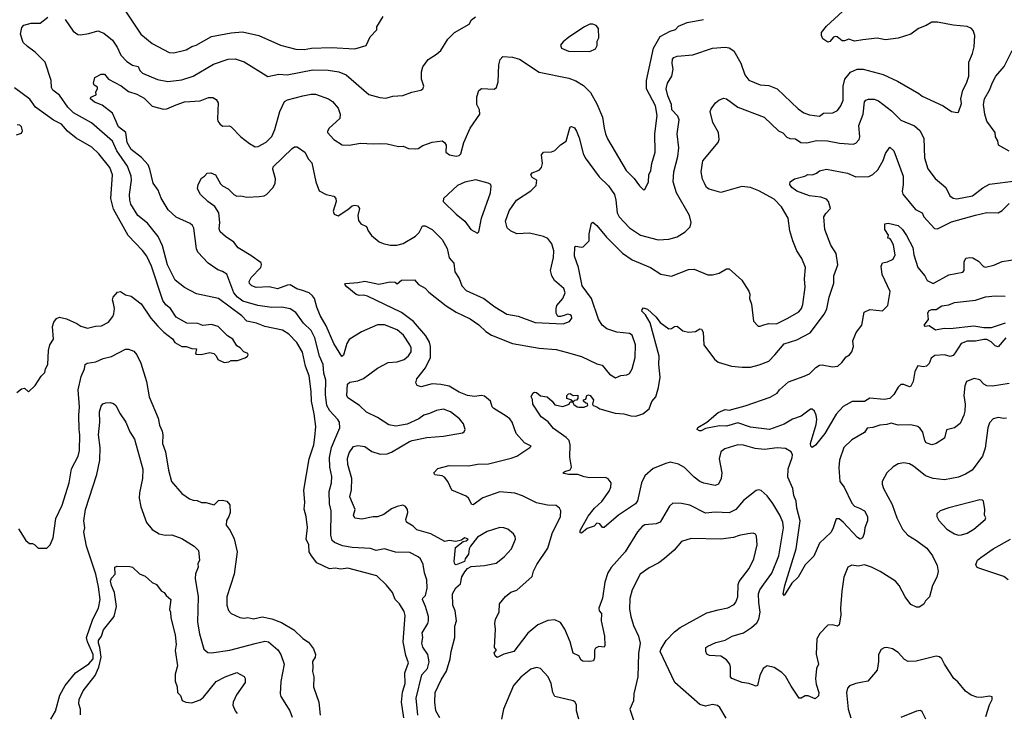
# Model space of a CAD drawing. Extents: x 1678431 to 1860718, y 384618 to 522882.
# Tile 246 of 256: x 1772763 to 1779759, y 476494 to 481417. Entities that reach past the tile are written whole.
import ezdxf

# ---------------------------------------------------------------- set-up
doc = ezdxf.new("R2010")
doc.units = 0

msp = doc.modelspace()

# ---------------------------------------------------------------- linework, layer by layer
at = {"layer": '0CON10XD'}
for points in [[(1773868.5, 479565), (1773812.9, 479675), (1773778.5, 479808.5), (1773747.3, 479875), (1773670.5, 479970.5), (1773602.2, 480025), (1773553.6, 480105), (1773544.6, 480134.6), (1773542.9, 480175), (1773556.9, 480275), (1773554.6, 480305), (1773529.4, 480375), (1773454.3, 480484.3), (1773422.2, 480552.2), (1773274.2, 480684.2), (1773145, 480755.3), (1773105.3, 480795), (1773045, 480880), (1772998, 480915), (1772988.5, 480935), (1772985.4, 480985), (1772944.1, 481115), (1772873.5, 481185), (1772817.3, 481225), (1772788.2, 481255), (1772769.6, 481315), (1772777.8, 481362.2), (1772791.3, 481378.7), (1772845, 481391.4), (1772907.3, 481392.7), (1772962.5, 481435)], [(1773085, 481418.6), (1773142.9, 481335), (1773175, 481311.4), (1773195, 481308.6), (1773255, 481319.4), (1773318.3, 481338.3), (1773361.2, 481321.2), (1773421.3, 481271.3), (1773455, 481221.2), (1773482.5, 481165), (1773525, 481118.9), (1773565, 481093.6), (1773604.5, 481084.5), (1773616.5, 481055), (1773635, 481036.7), (1773742.5, 480992.5), (1773815, 480977.1), (1773915, 480988.8), (1773996.2, 481015), (1774140.3, 481099.7), (1774243.3, 481135), (1774295, 481138.1), (1774357.4, 481117.4), (1774525, 481012.5), (1774605, 481030.6), (1774664.4, 481024.4), (1774845, 481061.2), (1774955, 481057.5), (1775030, 481045), (1775082.5, 481025), (1775245, 480885.6), (1775322.6, 480862.6), (1775365, 480860), (1775415, 480873.8), (1775485, 480878.1), (1775548.2, 480901.8), (1775613.9, 480916.1), (1775627.5, 480925), (1775633.8, 480945), (1775618.6, 480995), (1775618.5, 481045), (1775627.8, 481082.2), (1775666.2, 481133.8), (1775725, 481170.6), (1775755, 481198.1), (1775805, 481277.8), (1775853.5, 481326.5), (1775956, 481385), (1775974.4, 481415.6), (1776002.3, 481437.7)], [(1773508.9, 481485), (1773624.3, 481315), (1773705, 481247.1), (1773825, 481183.1), (1773858.9, 481181.1), (1773945, 481203.5), (1773985, 481226.9), (1774016, 481235), (1774125, 481297.5), (1774265, 481324.4), (1774345, 481330.4), (1774463.3, 481305), (1774615, 481236.5), (1774725, 481207.3), (1774785, 481205.5), (1774837.5, 481215), (1774975, 481218.9), (1775145, 481208.6), (1775225, 481232.5), (1775252.5, 481295), (1775300, 481345), (1775300, 481365), (1775345, 481440)], [(1775854.6, 477054.6), (1775854.3, 477105), (1775867.9, 477145), (1775856.9, 477215), (1775840.5, 477255), (1775838.2, 477335), (1775862.3, 477377.7), (1775895, 477408), (1775903.6, 477456.4), (1775925, 477491.2), (1775944.4, 477515.6), (1775970.5, 477529.5), (1776065, 477537.5), (1776148.8, 477555), (1776205, 477600), (1776258, 477655), (1776286.7, 477725), (1776283.9, 477743.9), (1776271.2, 477761.2), (1776232.5, 477795), (1776202.5, 477805), (1776175, 477807.1), (1776085, 477780), (1776015, 477737.5), (1775965.4, 477674.6), (1775956.4, 477655), (1775952, 477618), (1775927.5, 477585), (1775922.5, 477565), (1775865, 477542), (1775855, 477547.5), (1775851.2, 477565), (1775860, 477665), (1775913, 477707), (1775935, 477712.5), (1775950, 477725), (1775925, 477733.3), (1775913.3, 477726.7), (1775902.7, 477717.3), (1775862.9, 477707.1), (1775815, 477713.8), (1775785, 477708.2), (1775683.3, 477763.3), (1775585, 477790.9), (1775557.9, 477817.9), (1775510.8, 477845), (1775505.8, 477865), (1775520, 477915), (1775518, 477935), (1775505, 477955.8), (1775485, 477965.7), (1775445, 477957.5), (1775405, 477940), (1775349.5, 477900.5), (1775305, 477882.5), (1775275, 477883.3), (1775195, 477866.7), (1775143.6, 477873.6), (1775134.3, 477894.3), (1775145.6, 477935), (1775110, 478025), (1775121.4, 478075), (1775122.7, 478155), (1775093.8, 478255), (1775092.1, 478297.9), (1775105, 478338.6), (1775135, 478382.1), (1775165, 478390.3), (1775215, 478382.7), (1775265, 478346.7), (1775325, 478327.8), (1775375, 478331.1), (1775405, 478343.1), (1775531.7, 478418.3), (1775552.5, 478425), (1775655, 478447.1), (1775773.7, 478456.3), (1775908.8, 478481.2), (1775921.7, 478488.3), (1775928.8, 478505), (1775915.8, 478545), (1775889.1, 478579.1), (1775825, 478630), (1775775, 478648.5), (1775725, 478640), (1775675, 478616.5), (1775635, 478605.6), (1775600.3, 478579.7), (1775517, 478543), (1775435, 478526.7), (1775385, 478537.3), (1775305, 478590.4), (1775226.3, 478626.4), (1775176.5, 478675), (1775095, 478728.8), (1775088.6, 478745), (1775092.5, 478825), (1775109.1, 478840.9), (1775165, 478850), (1775205, 478866.5), (1775305, 478940), (1775380.9, 478979.1), (1775445, 478983.8), (1775495, 479001.9), (1775525, 479027.5), (1775544.4, 479055), (1775545.5, 479085), (1775535, 479106), (1775490.8, 479175), (1775445, 479213.1), (1775355, 479248.8), (1775305, 479247.5), (1775191.7, 479198.3), (1775105, 479144.2), (1775087.8, 479115), (1775065, 479033.3), (1775052, 479022), (1774995, 479114.2), (1774940.3, 479240.3), (1774897.3, 479315), (1774873.7, 479373.7), (1774858.1, 479435), (1774844.3, 479455), (1774819.2, 479475), (1774771.6, 479491.6), (1774732.7, 479502.7), (1774685, 479531.1), (1774665, 479530), (1774595, 479504.7), (1774535, 479517.1), (1774443.6, 479513.6), (1774413.3, 479525), (1774395, 479542.5), (1774394.2, 479555.8), (1774407.5, 479585), (1774475.6, 479655), (1774481.4, 479675), (1774477.8, 479687.8), (1774405, 479741.5), (1774315, 479794), (1774285, 479836), (1774226, 479875), (1774188.3, 479908.3), (1774179.5, 479929.5), (1774184.5, 479975), (1774177.9, 480045), (1774148.5, 480088.5), (1774099.2, 480125), (1774047.1, 480175), (1774025.8, 480215), (1774030, 480245), (1774055, 480290), (1774076.4, 480303.6), (1774095, 480326.7), (1774122, 480328), (1774155, 480314), (1774190.5, 480250.5), (1774205, 480235.7), (1774245.3, 480215.3), (1774285, 480173.1), (1774305, 480162.5), (1774335, 480163.8), (1774376.1, 480156.1), (1774465, 480160), (1774500, 480165), (1774515.9, 480174.1), (1774563.8, 480225), (1774579.2, 480255), (1774580, 480285), (1774561.4, 480355), (1774565, 480370), (1774698.3, 480501.7), (1774715, 480513.3), (1774735, 480513.8), (1774790, 480475), (1774815.9, 480425.9), (1774839.2, 480399.2), (1774868.1, 480265), (1774891.2, 480201.2), (1774941.2, 480175), (1774995, 480161.4), (1775009.2, 480145), (1775010.8, 480125), (1774990, 480055), (1774997.5, 480035), (1775025, 480022), (1775095, 480066.7), (1775125, 480093.8), (1775145, 480098.8), (1775165, 480093.3), (1775176.7, 480075), (1775166.2, 480025), (1775170.5, 479990.5), (1775187.5, 479965), (1775227.7, 479947.7), (1775240, 479915), (1775262.1, 479882.1), (1775318.3, 479838.3), (1775345, 479825.6), (1775395, 479814.4), (1775443.1, 479813.1), (1775488.8, 479825), (1775575, 479876.9), (1775601.1, 479905), (1775625, 479952), (1775645, 479952.5), (1775695, 479924.3), (1775764.3, 479855), (1775800.2, 479790.2), (1775815.6, 479725), (1775848.8, 479685), (1775855.6, 479625), (1775885, 479578), (1775904, 479524), (1775935, 479492.7), (1776060, 479435), (1776139.2, 479375), (1776224, 479324), (1776305, 479310), (1776425, 479265.5), (1776624.4, 479255.6), (1776668.7, 479271.3), (1776687.1, 479295), (1776685, 479312.5), (1776675, 479320), (1776655, 479322.9), (1776632, 479315), (1776605, 479306.2), (1776587.7, 479307.7), (1776575, 479330), (1776573.8, 479365), (1776580, 479385), (1776622.5, 479435), (1776640, 479475), (1776628.9, 479505), (1776562.3, 479562.3), (1776544.6, 479595), (1776535.4, 479635), (1776556.5, 479726.5), (1776558.8, 479775), (1776544.1, 479824.1), (1776515, 479861.4), (1776485.9, 479875.9), (1776385, 479899.2), (1776295, 479894.6), (1776250, 479915), (1776227.6, 479937.6), (1776215.5, 479985), (1776240.7, 480059.3), (1776293.3, 480135), (1776395, 480201.4), (1776432.4, 480237.6), (1776437.1, 480275), (1776405, 480295.8), (1776394.1, 480315), (1776405, 480328.2), (1776455, 480346.7), (1776470, 480365), (1776476.9, 480395), (1776470, 480455), (1776484.2, 480475.8), (1776542.4, 480477.6), (1776565, 480486.9), (1776605, 480527.5), (1776646, 480554), (1776673.8, 480655), (1776685, 480658), (1776705, 480647.5), (1776720.6, 480625), (1776738.1, 480578.1), (1776767.3, 480465), (1776781.1, 480435), (1776880, 480300), (1776947.1, 480235), (1776988.9, 480175), (1776999.5, 480135), (1777009.1, 480045), (1777023.3, 480015), (1777095, 479936.9), (1777175, 479884.5), (1777299.1, 479850.9), (1777375, 479856.7), (1777435, 479872.2), (1777491.1, 479908.9), (1777527.5, 479945), (1777534.3, 479975), (1777521.5, 480025), (1777430.8, 480185), (1777406.8, 480265), (1777412, 480335), (1777439.6, 480445), (1777446.2, 480505), (1777435.4, 480604.6), (1777450, 480705), (1777440.5, 480730.5), (1777397.5, 480775), (1777395.7, 480815), (1777368.8, 480875), (1777356.7, 480925), (1777367.1, 480965), (1777397.7, 481015), (1777406.2, 481065), (1777398.2, 481105), (1777402.5, 481135), (1777411.8, 481148.2), (1777435, 481158.5), (1777545, 481166.2), (1777685, 481214.6), (1777775, 481222.5), (1777805, 481216.9), (1777838.6, 481195), (1777887.8, 481107.8), (1777915.6, 481025), (1777945, 480985.7), (1778025, 480953.3), (1778085, 480947.8), (1778144.6, 480924.6), (1778295, 480782.5), (1778335.5, 480755.5), (1778375, 480740), (1778445, 480732), (1778475, 480751.2), (1778540, 480755), (1778575, 480770.8), (1778597.8, 480805), (1778613.5, 480845), (1778614, 480945), (1778625.4, 480995), (1778665.9, 481044.1), (1778715, 481065.5), (1778755.3, 481065.3), (1778898.1, 481028.1), (1779000.7, 480980.7), (1779153, 480893), (1779176.7, 480873.3), (1779323.8, 480805), (1779385, 480763.5), (1779423.9, 480756.1), (1779435, 480760), (1779455, 480820), (1779451.4, 480855), (1779465.7, 480915), (1779491.9, 480965), (1779508.1, 481015), (1779507.5, 481115), (1779533.7, 481176.3), (1779546.3, 481223.7), (1779549.4, 481305), (1779539.1, 481339.1), (1779526.2, 481355), (1779495, 481368.6), (1779395, 481378.1), (1779285, 481400), (1779245, 481400), (1779203.3, 481375), (1779148.8, 481355), (1779095, 481313.1), (1779005, 481284.4), (1778915.6, 481274.4), (1778855, 481285.6), (1778755, 481272.5), (1778695, 481262.9), (1778655, 481278.8), (1778625, 481266.2), (1778606.4, 481266.4), (1778572.5, 481295), (1778557.7, 481297.7), (1778545, 481292), (1778518.8, 481261.2), (1778505, 481257.5), (1778470.3, 481280.3), (1778460, 481305), (1778461.2, 481325), (1778495, 481370), (1778610.6, 481475)], [(1773315, 480936.7), (1773292, 480952), (1773286.2, 480965), (1773296.2, 481005), (1773341.2, 481028.8), (1773365, 481030), (1773393.9, 480993.9), (1773485, 480946.2), (1773535, 480907.3), (1773596.3, 480886.3), (1773647.8, 480857.8), (1773705, 480802.7), (1773785, 480780), (1773808, 480782), (1773875, 480812.7), (1773935, 480831.8), (1774045, 480839.6), (1774105, 480863.3), (1774135, 480862.9), (1774159.7, 480849.7), (1774174.2, 480825), (1774167.9, 480712.1), (1774171.5, 480695), (1774185, 480675.8), (1774205, 480659.2), (1774252.3, 480662.3), (1774265, 480656.2), (1774335, 480584.2), (1774395, 480536.2), (1774435, 480514.2), (1774457.5, 480515), (1774515, 480546.7), (1774553.9, 480586.1), (1774574.8, 480635.2), (1774611.3, 480765), (1774645.6, 480835), (1774665, 480846.9), (1774774.7, 480875.3), (1774835, 480888.2), (1774865, 480888.5), (1774957.1, 480855), (1774984.7, 480834.7), (1775027.1, 480787.1), (1775041.1, 480745), (1775036.8, 480715), (1774962.1, 480645), (1774949.1, 480625), (1774949.4, 480615), (1774994.7, 480564.7), (1775055, 480527.1), (1775105, 480524.4), (1775185, 480540), (1775275, 480533.8), (1775325, 480537.5), (1775375, 480534), (1775455, 480516), (1775487.7, 480517.7), (1775525, 480500.8), (1775575, 480498), (1775595, 480501.2), (1775628.3, 480521.7), (1775693.2, 480546.8), (1775765, 480556), (1775782.5, 480545), (1775792.5, 480525), (1775790, 480475), (1775817.5, 480455), (1775863.9, 480446.1), (1775885, 480451.2), (1775897, 480463), (1775918, 480545), (1775964.4, 480645.6), (1776033.3, 480745), (1776031.2, 480775), (1776011.2, 480815), (1776011.7, 480868.3), (1776026.4, 480913.6), (1776045, 480926.7), (1776135, 480922.5), (1776150, 480935), (1776162.5, 480975), (1776168.1, 481095), (1776177, 481133), (1776195, 481156.2), (1776265, 481151.4), (1776315, 481135.6), (1776455, 481043.5), (1776665, 481002.2), (1776715, 480981.4), (1776769.1, 480949.1), (1776818.3, 480898.3), (1776865, 480818.8), (1776904.5, 480724.5), (1776916.9, 480645), (1776924.4, 480605), (1776940.2, 480570.2), (1777071.9, 480345), (1777128.6, 480288.6), (1777166.7, 480235), (1777195, 480207.5), (1777205, 480210), (1777230, 480265), (1777234.2, 480315), (1777248.6, 480345), (1777254.4, 480395), (1777277.5, 480475), (1777276.4, 480606.4), (1777292.5, 480735), (1777279.7, 480805), (1777218, 480925), (1777217.4, 480985), (1777266.1, 481215), (1777315, 481296.7), (1777385, 481334.6), (1777422.4, 481347.6), (1777445, 481370), (1777505, 481395.7), (1777622.4, 481417.6)], [(1776815, 481191.2), (1776855, 481210), (1776867, 481233), (1776867.5, 481265), (1776877, 481287), (1776876.7, 481355), (1776860, 481375), (1776835, 481385.5), (1776814.7, 481385.3), (1776776.7, 481365), (1776665, 481292.5), (1776625, 481258.8), (1776606.7, 481235), (1776613.3, 481215), (1776663.4, 481193.4), (1776815, 481191.2)], [(1779795, 480482.5), (1779717.5, 480525), (1779712.5, 480555), (1779697.5, 480585), (1779695.6, 480615), (1779635.4, 480695.4), (1779621.2, 480745), (1779612.3, 480815), (1779618.5, 480855), (1779653.6, 480915), (1779675, 480970), (1779699.4, 481015), (1779757.8, 481085), (1779815, 481197.5)], [(1775592.9, 476472.9), (1775580.5, 476595), (1775620, 476760), (1775660, 476805), (1775673.3, 476853.3), (1775662.1, 476905), (1775626.7, 476956.7), (1775620, 476985), (1775626.4, 477025), (1775622.2, 477057.8), (1775663.6, 477125), (1775667.7, 477145), (1775666.9, 477175), (1775647.5, 477245), (1775625.6, 477295), (1775627.1, 477305), (1775647.5, 477325), (1775658.9, 477375), (1775656.4, 477436.4), (1775639.5, 477485), (1775630, 477545), (1775610, 477585), (1775595, 477598.1), (1775535, 477629.4), (1775432.2, 477632.2), (1775355, 477656.4), (1775295, 477642.9), (1775255, 477657.9), (1775125, 477666.3), (1775057.5, 477677.5), (1775000, 477700), (1774983.8, 477713.8), (1774972.9, 477752.9), (1774975.4, 477925), (1774964, 477975), (1774962.3, 478062.3), (1774978.1, 478125), (1774980.8, 478170.8), (1774966.8, 478236.8), (1774964.7, 478305), (1774979.1, 478375), (1775010.5, 478449.5), (1775037.8, 478515), (1775034.5, 478555), (1775023.3, 478575), (1774966, 478636), (1774944.8, 478675), (1774936.3, 478753.6), (1774939.4, 478855), (1774924.7, 478905), (1774919.7, 478965), (1774893.5, 479025), (1774860.3, 479155), (1774835, 479208.2), (1774779.3, 479259.3), (1774725, 479335.5), (1774685, 479361.2), (1774625, 479374.6), (1774555, 479370.4), (1774455, 479384.1), (1774348.8, 479415), (1774310.3, 479445), (1774284.7, 479475), (1774235, 479608.8), (1774205, 479627.5), (1774170.7, 479639.3), (1774102.9, 479685), (1774028.1, 479765), (1774019.1, 479789.1), (1774000.8, 479935), (1773992, 479955), (1773975, 479968), (1773875, 480012.9), (1773818.6, 480065), (1773767.3, 480147.3), (1773746.4, 480205), (1773711.8, 480255), (1773687.8, 480355), (1773675, 480384.4), (1773627.7, 480437.7), (1773554.1, 480495), (1773525.9, 480545), (1773516.8, 480615), (1773465.4, 480655), (1773423, 480753), (1773349.5, 480809.5), (1773295, 480831.4), (1773266.7, 480855), (1773267.5, 480865), (1773306.7, 480883.3), (1773303.3, 480905), (1773316.7, 480925), (1773315, 480936.7)], [(1772743.6, 478766.4), (1772775, 478793.3), (1772797, 478797), (1772825, 478772.5), (1772873, 478817), (1772915, 478882.5), (1772940.7, 478909.3), (1772946.7, 478935), (1772963.9, 478966.1), (1772968.8, 479065), (1772978, 479105), (1773004, 479145), (1772995.8, 479235), (1773005, 479267.5), (1773025, 479293.3), (1773045, 479301.2), (1773095, 479291.4), (1773167.9, 479257.9), (1773197.3, 479237.3), (1773245, 479223.8), (1773301.7, 479238.3), (1773345, 479240), (1773395, 479266.2), (1773425, 479306.7), (1773432.5, 479325), (1773435.6, 479365), (1773428.5, 479398.5), (1773423.1, 479425), (1773427.5, 479445), (1773458.8, 479481.2), (1773480, 479485), (1773515, 479462), (1773555, 479452.5), (1773627.1, 479397.1), (1773695, 479296.2), (1773745, 479237.5), (1773787.5, 479195), (1773849.3, 479149.3), (1773865, 479121.2), (1773915, 479093.3), (1773945, 479093.3), (1773985, 479080), (1774018.3, 479078.3), (1774012.5, 479045), (1774018.3, 479038.3), (1774053, 479037), (1774115, 479051.2), (1774143.6, 479043.6), (1774158.3, 479028.3), (1774170.7, 479000.7), (1774215, 478980), (1774250, 478985), (1774265, 478993.3), (1774310, 478995), (1774365, 479014), (1774382.5, 479025), (1774387.5, 479035), (1774383, 479043), (1774356.7, 479056.7), (1774330, 479085), (1774305, 479097.5), (1774278, 479145), (1774239.4, 479169.4), (1774173.3, 479235), (1774125, 479251.2), (1774065, 479243.3), (1774028.3, 479258.3), (1773950.5, 479260.5), (1773875, 479301.2), (1773835, 479364.3), (1773800.7, 479390.7), (1773780.4, 479420.4), (1773699.4, 479665), (1773666.2, 479735), (1773635, 479776.5), (1773533.5, 479883.5), (1773430.3, 480070.3), (1773410.3, 480145), (1773422.3, 480315), (1773403.8, 480365), (1773324.1, 480464.1), (1773275, 480511.1), (1773165, 480575.5), (1773103.5, 480625), (1773059.4, 480675), (1773003, 480703), (1772875.6, 480795), (1772835, 480851.9), (1772725, 480932)], [(1776755, 479798.8), (1776767.3, 479802.7), (1776810, 479845), (1776809.2, 479895), (1776825, 479970), (1776835, 479976.7), (1776865, 479954.2), (1776932, 479872), (1777046.3, 479756.4), (1777115, 479710.9), (1777245, 479655.5), (1777317.6, 479607.6), (1777395, 479592.9), (1777515, 479640), (1777555, 479642.5), (1777653.2, 479603.2), (1777685, 479604.3), (1777734.3, 479615.7), (1777785, 479645.7), (1777805, 479645.8), (1777895, 479566.2), (1777945, 479486.7), (1777950.8, 479465), (1777948, 479435), (1777962.5, 479395), (1777976.7, 479275), (1778009.5, 479239.5), (1778025, 479237.5), (1778051.8, 479248.2), (1778085, 479256.5), (1778140, 479255), (1778221.4, 479295), (1778298.7, 479341.3), (1778317.1, 479365), (1778326.7, 479393.3), (1778344.7, 479515), (1778340, 479575), (1778345.6, 479655), (1778319.7, 479719.7), (1778285.5, 479775), (1778257.8, 479845), (1778236.3, 479916.3), (1778222.5, 480005), (1778177.1, 480087.1), (1778125, 480140.6), (1778015, 480200), (1777955, 480223.1), (1777895, 480230.9), (1777745, 480188.1), (1777661.7, 480211.7), (1777643.8, 480225), (1777628, 480255), (1777615, 480282.5), (1777605.8, 480335), (1777616.1, 480413.9), (1777725.8, 480545), (1777734.2, 480565), (1777728.6, 480615), (1777689.2, 480685), (1777669.2, 480765), (1777675.8, 480784.2), (1777706, 480825), (1777731.4, 480845), (1777765, 480858.9), (1777785, 480854.4), (1777865.4, 480795.4), (1778053.7, 480723.7), (1778155, 480627.5), (1778185, 480611.4), (1778215, 480581.9), (1778235, 480571.9), (1778275, 480568.9), (1778313.3, 480545), (1778355, 480541.9), (1778425, 480558.8), (1778503.4, 480556.6), (1778588.3, 480538.3), (1778685, 480532.9), (1778705, 480540), (1778727.1, 480565), (1778733.1, 480585), (1778724.6, 480665), (1778756, 480745), (1778765, 480833.3), (1778775, 480844), (1778795, 480850.8), (1778835, 480851.9), (1778865, 480839.4), (1778957.8, 480767.8), (1779025, 480702.2), (1779121.2, 480661.2), (1779159.8, 480629.8), (1779188.5, 480575), (1779192.5, 480435), (1779215, 480356.2), (1779267.8, 480287.8), (1779344.5, 480224.5), (1779372, 480165), (1779395, 480147.5), (1779423.2, 480143.2), (1779533.8, 480165), (1779607.5, 480222.5), (1779655, 480247.1), (1779840.3, 480270.3)], [(1772740.7, 480599.3), (1772775, 480610), (1772783, 480627), (1772776.7, 480655), (1772765, 480666.7), (1772745, 480670)], [(1778730, 477945), (1778765.4, 477925.4), (1778788.2, 477885), (1778786.5, 477855), (1778767.5, 477805), (1778764.4, 477765), (1778752.2, 477735), (1778735, 477725.6), (1778716.7, 477736.7), (1778615, 477845.7), (1778585, 477869.2), (1778565, 477868.8), (1778542, 477798), (1778527.1, 477772.9), (1778446.2, 477695), (1778405, 477604.3), (1778345, 477542), (1778295, 477453.3), (1778249.1, 477410.9), (1778195, 477323.8), (1778188.8, 477335), (1778199.4, 477395), (1778281.1, 477655), (1778309.2, 477855), (1778284.6, 477945.4), (1778280.8, 477995), (1778263.1, 478035), (1778257.1, 478085), (1778221.3, 478165), (1778224.1, 478225), (1778251.8, 478305), (1778253.3, 478325), (1778245, 478346), (1778205, 478368.6), (1778145, 478373.5), (1778055, 478362.5), (1777988.9, 478368.9), (1777905, 478392.1), (1777865.4, 478394.6), (1777773.1, 478366.9), (1777745.7, 478345), (1777733.5, 478295), (1777751.1, 478195), (1777746.7, 478155), (1777728, 478115), (1777705, 478106.9), (1777625, 478122.5), (1777595, 478134.5), (1777554.8, 478164.8), (1777486.7, 478235), (1777445, 478258.2), (1777385, 478272.7), (1777355, 478262.1), (1777265, 478226.4), (1777205.2, 478174.8), (1777180.9, 478125), (1777153.8, 477996.2), (1777138.6, 477975), (1777018.6, 477895), (1776915, 477807.5), (1776905, 477807.5), (1776884.4, 477834.4), (1776865, 477837.1), (1776845, 477816.7), (1776795, 477801.2), (1776755, 477768), (1776745, 477770), (1776744.5, 477785), (1776801.3, 477888.7), (1776847.1, 477945), (1776898.8, 477991.2), (1776951.9, 478065), (1776964, 478094), (1776965.8, 478125), (1776945, 478153.8), (1776925, 478162.9), (1776815, 478160), (1776775, 478167.5), (1776730, 478185), (1776665, 478184.2), (1776630.5, 478190.5), (1776623.3, 478195), (1776637.5, 478205), (1776675, 478217.5), (1776683.9, 478236.1), (1776678.9, 478265), (1776672.8, 478307.2), (1776675.4, 478395), (1776666.2, 478425), (1776646.6, 478446.6), (1776555, 478511.6), (1776519.1, 478559.1), (1776469.5, 478595), (1776410, 478685), (1776406.4, 478716.4), (1776397.5, 478735), (1776408.3, 478761.7), (1776421.7, 478768.3), (1776435, 478766.2), (1776464.2, 478744.2), (1776510, 478735), (1776546.7, 478705), (1776565, 478678.8), (1776623, 478667), (1776667, 478683), (1776675, 478700), (1776690, 478700), (1776701.7, 478681.7), (1776723.9, 478663.9), (1776735, 478662.5), (1776775, 478662.5), (1776800, 478675), (1776798.3, 478688.3), (1776785, 478690), (1776770, 478705), (1776770, 478715), (1776785, 478720), (1776792.5, 478745), (1776805, 478750), (1776816.2, 478745), (1776841.2, 478715), (1776832.5, 478685), (1776837.5, 478675), (1776865, 478665.7), (1776885, 478650.8), (1776995, 478620.5), (1777055, 478614.5), (1777105, 478600), (1777140.7, 478599.3), (1777191.2, 478615), (1777235, 478650), (1777255, 478702), (1777283.1, 478735), (1777302.4, 478802.4), (1777314.5, 478875), (1777305.6, 478965), (1777307.7, 479025), (1777242.2, 479262.2), (1777209.1, 479319.1), (1777184, 479345), (1777185, 479357.5), (1777195, 479368.8), (1777225, 479359.2), (1777282.5, 479305), (1777313.8, 479263.8), (1777375, 479220), (1777395, 479221.2), (1777415, 479236), (1777435, 479239.2), (1777475, 479206), (1777515, 479196), (1777565, 479200), (1777595, 479218.8), (1777607.3, 479217.3), (1777618.8, 479195), (1777623.8, 479105), (1777699.4, 479005), (1777725, 478981.9), (1777820, 478955), (1777896.1, 478946.1), (1777955, 478947.1), (1778017.2, 478962.8), (1778085, 478990.6), (1778128.6, 479035), (1778196.1, 479113.9), (1778285, 479141.1), (1778379.4, 479190.6), (1778481.1, 479325), (1778498.3, 479361.7), (1778514.2, 479445), (1778547.1, 479545), (1778548.1, 479595), (1778575.7, 479675), (1778564.4, 479754.4), (1778527.5, 479815), (1778484.4, 479924.4), (1778478, 480015), (1778490.9, 480039.1), (1778523.8, 480075), (1778511.2, 480125), (1778495, 480140), (1778455, 480154.4), (1778375, 480164.3), (1778285, 480198.2), (1778249.2, 480225), (1778236.2, 480245), (1778236.7, 480265), (1778268.8, 480285), (1778341.2, 480305), (1778364.2, 480315.8), (1778397.5, 480315), (1778425, 480325.8), (1778447, 480343), (1778495, 480354.3), (1778645.4, 480325.4), (1778705, 480299.5), (1778797.4, 480302.6), (1778825, 480315.8), (1778860.5, 480349.5), (1778898.1, 480415), (1778914.6, 480465.4), (1778945, 480510), (1778973.6, 480483.6), (1779040.5, 480305), (1779041.2, 480245), (1779032.7, 480195), (1779037.5, 480177.5), (1779128.2, 480068.2), (1779175.8, 480045), (1779188.6, 480015), (1779262.6, 479932.6), (1779285, 479931.1), (1779385, 479980), (1779555, 480026.4), (1779635, 480045.6), (1779715.5, 480044.5), (1779745, 480060.8), (1779795, 480111.1)], [(1776015, 479898.8), (1776025, 479910), (1776043.3, 480005), (1776109.4, 480185), (1776114, 480234), (1776110, 480245), (1776092.5, 480255), (1776005, 480278.8), (1775925, 480261.4), (1775875, 480239.2), (1775775, 480146.2), (1775771.2, 480125), (1775864.2, 480035), (1775925.4, 479985.4), (1775968.8, 479925), (1776015, 479898.8)], [(1779771.4, 479155), (1779715, 479092.2), (1779695, 479097.5), (1779665, 479126.8), (1779635, 479143.1), (1779615, 479144.6), (1779555, 479130.8), (1779495, 479130.9), (1779451.9, 479115), (1779410.4, 479049.6), (1779395, 479030.8), (1779375, 479022.9), (1779335, 479034.3), (1779265, 479029.4), (1779240, 479010), (1779225, 478973.8), (1779206.4, 478953.6), (1779185, 478949.2), (1779145, 478956), (1779123.7, 478916.3), (1779110.9, 478845), (1779095, 478811.2), (1779085, 478808), (1779045, 478824.2), (1779025, 478824.2), (1779005, 478806), (1778975, 478752.2), (1778945, 478724.6), (1778905, 478716.2), (1778805, 478727.1), (1778765, 478703.1), (1778677.6, 478702.4), (1778615, 478666.4), (1778565, 478611.9), (1778484.4, 478475), (1778418.6, 478391.4), (1778395, 478376), (1778384.4, 478385), (1778383.3, 478405), (1778421.5, 478538.5), (1778426.2, 478575), (1778423.1, 478605), (1778410.8, 478635), (1778395, 478648.6), (1778381.1, 478648.9), (1778315, 478599.4), (1778255, 478577.8), (1778195, 478541.5), (1778090, 478505), (1777955, 478520), (1777865, 478551.1), (1777785, 478528.8), (1777735, 478530.9), (1777635, 478510.5), (1777605, 478495.6), (1777592.5, 478495), (1777576.2, 478505), (1777582.1, 478517.9), (1777646.7, 478555), (1777725, 478624), (1777775, 478645.7), (1777805, 478642), (1777918.3, 478671.7), (1778095, 478733.3), (1778145, 478761.8), (1778163.1, 478786.9), (1778225, 478842.5), (1778338, 478882), (1778375, 478900), (1778419.4, 478945), (1778445, 478960.9), (1778465, 478964.5), (1778539.1, 478949.1), (1778575.6, 478955), (1778605, 478980.6), (1778635, 479020), (1778658.8, 479035), (1778676, 479055), (1778687.3, 479092.7), (1778684, 479135), (1778707.2, 479192.8), (1778747.5, 479245), (1778763.1, 479336.9), (1778805, 479357.5), (1778895, 479347.5), (1778932.9, 479385), (1778948.6, 479485), (1778892.5, 479605), (1778884.3, 479665), (1778895, 479687.5), (1778930, 479695), (1778968.8, 479715), (1778982.9, 479745), (1778971.9, 479815), (1778955, 479850), (1778945, 479862.5), (1778932.5, 479865), (1778937.5, 479885), (1778911.2, 479925), (1778911.2, 479965), (1778935, 479971.2), (1779005, 479953.5), (1779035, 479925.5), (1779065, 479881.9), (1779108.7, 479798.7), (1779116, 479746), (1779144.5, 479655), (1779195.7, 479595), (1779212.2, 479562.2), (1779255, 479541.4), (1779365, 479602.5), (1779465, 479622), (1779474, 479635), (1779473.6, 479696.4), (1779485, 479721.2), (1779515, 479727.1), (1779535, 479724), (1779575, 479700), (1779612.1, 479662.1), (1779625, 479657.5), (1779685, 479672.2), (1779745, 479698.5), (1779863.1, 479716.9)], [(1779774.4, 478585.6), (1779755, 478581.9), (1779715, 478588.9), (1779680.9, 478579.1), (1779655, 478551.2), (1779641.5, 478515), (1779622.2, 478372.2), (1779605.4, 478314.6), (1779530.8, 478215), (1779484.5, 478185.5), (1779435, 478164.5), (1779335, 478145.6), (1779255, 478156.4), (1779198.8, 478175), (1779115, 478243.1), (1779085, 478260), (1779045, 478267.5), (1779005, 478260), (1778970.6, 478239.4), (1778924, 478195), (1778892.5, 478135), (1778891.4, 478115), (1778900.6, 478085), (1778961.9, 477971.9), (1778995, 477875.8), (1779035, 477795.8), (1779074, 477754), (1779135.9, 477715.9), (1779209.3, 477659.3), (1779250, 477605), (1779282.9, 477537.1), (1779288.9, 477495), (1779280.6, 477455), (1779249.2, 477395), (1779227.1, 477315), (1779200, 477285), (1779188.6, 477261.4), (1779155, 477240), (1779135, 477241.2), (1779095, 477260.8), (1779055.8, 477315), (1779012, 477395), (1778987.1, 477425), (1778876.4, 477495), (1778815, 477525.9), (1778765, 477541.2), (1778722.1, 477532.1), (1778675, 477538.6), (1778646.7, 477525), (1778620, 477455), (1778604.4, 477355), (1778595.7, 477235), (1778598.1, 477185), (1778586, 477115), (1778575, 477106.2), (1778535, 477116), (1778505, 477113.3), (1778447.5, 477055), (1778427.5, 477015), (1778422.3, 476907.7), (1778438, 476835), (1778426, 476805), (1778417.8, 476732.2), (1778422.3, 476695), (1778440.5, 476635), (1778438.7, 476611.3), (1778415, 476590), (1778365, 476611.2), (1778345, 476610), (1778316.4, 476593.6), (1778302.5, 476595), (1778245, 476679.2), (1778205, 476750.8), (1778177.9, 476777.9), (1778125, 476812.2), (1778075, 476824.3), (1778045, 476804.2), (1778021.1, 476755), (1778005.8, 476684.2), (1777995, 476680), (1777945, 476698), (1777897.5, 476705), (1777822.5, 476735), (1777814, 476745), (1777814.3, 476815), (1777808.6, 476835), (1777786.3, 476866.3), (1777745, 476892.9), (1777665, 476896.7), (1777646.7, 476906.7), (1777638.8, 476925), (1777637.5, 476955), (1777652.5, 476965), (1777709.4, 476990.6), (1777775, 477006.7), (1777826.2, 477035), (1777905, 477058.8), (1777963.7, 477096.3), (1778000.1, 477129.9), (1778016.2, 477155), (1778025.3, 477204.7), (1778014.7, 477275), (1778013.6, 477336.4), (1778023.1, 477365), (1778050.8, 477405), (1778107, 477483), (1778157.3, 477605), (1778191.2, 477805), (1778185.4, 477845), (1778164.7, 477894.7), (1778115, 477977.5), (1778075, 478032), (1778031.2, 478071.2), (1778015, 478076.2), (1777995, 478071.2), (1777905, 478000), (1777851.5, 477935), (1777805, 477912.6), (1777705, 477916.9), (1777635, 477908.9), (1777525, 477966.7), (1777465, 477978.9), (1777405, 477981.4), (1777380, 477960), (1777314.3, 477845.7), (1777286, 477834), (1777205, 477825.5), (1777185, 477814.4), (1777152.6, 477777.4), (1777064.7, 477635.3), (1776965, 477524.2), (1776941.9, 477485), (1776921.2, 477418.8), (1776904.6, 477305.4), (1776877.5, 477235), (1776880.8, 477215), (1776897.5, 477195), (1776895.7, 477145), (1776919.4, 477035), (1776920.7, 476969.3), (1776915, 476957.5), (1776879.3, 476960.7), (1776855, 476950), (1776847.5, 476935), (1776848.3, 476881.7), (1776839.3, 476860.7), (1776815, 476853.8), (1776765, 476856.7), (1776753.3, 476865), (1776735, 476896.2), (1776696.7, 476915), (1776674.4, 476995), (1776635.7, 477085), (1776605, 477131.2), (1776565, 477151.2), (1776515, 477146.2), (1776445, 477115.8), (1776373.7, 477056.3), (1776335, 477006.2), (1776273.8, 476925), (1776203, 476907), (1776155, 476883.8), (1776141.2, 476895), (1776133.6, 476916.4), (1776150, 476935), (1776137.5, 476955), (1776144.2, 477085), (1776138, 477125), (1776144.2, 477155), (1776168.8, 477205), (1776171.4, 477265), (1776215, 477315.8), (1776252.9, 477347.1), (1776295, 477360.8), (1776405, 477460), (1776413.6, 477496.4), (1776437.5, 477545), (1776515, 477661.2), (1776546.2, 477765), (1776605.6, 477885), (1776607.5, 477925), (1776598.8, 477945), (1776575, 477963.3), (1776513.6, 477966.4), (1776435, 477982), (1776335, 478032.5), (1776280.5, 478050.5), (1776175, 478060.9), (1776055, 478017.5), (1775985, 477968.8), (1775975, 477970), (1775951.2, 478015), (1775935, 478031.2), (1775833.4, 478073.4), (1775804.2, 478134.2), (1775782, 478165), (1775765, 478174.4), (1775712.7, 478182.7), (1775706, 478195), (1775735, 478227.1), (1775815, 478249.1), (1775955, 478244.6), (1776015, 478257.5), (1776095, 478259.6), (1776255, 478299.2), (1776294.7, 478315.3), (1776386.7, 478375), (1776396.4, 478386.4), (1776349.8, 478409.8), (1776291.9, 478475), (1776262.2, 478555), (1776245, 478578.6), (1776219.3, 478599.3), (1776132.6, 478652.6), (1776121.1, 478665), (1776108, 478705), (1776065, 478741.2), (1776045, 478746.2), (1775995, 478738), (1775945, 478745.7), (1775885, 478769.4), (1775815, 478811.5), (1775755, 478824.4), (1775695, 478828.8), (1775615, 478808), (1775587, 478817), (1775577.5, 478835), (1775584.3, 478865), (1775647.1, 478942.9), (1775682, 479015), (1775682, 479095), (1775674.3, 479125.7), (1775648.6, 479168.6), (1775561.1, 479271.1), (1775475.6, 479335.6), (1775235, 479452.2), (1775205, 479458.9), (1775175, 479455.8), (1775155, 479462.9), (1775088.3, 479518.3), (1775072.5, 479535), (1775078.3, 479541.7), (1775165, 479547.8), (1775215, 479558.9), (1775315, 479536.2), (1775395, 479552.9), (1775430, 479550), (1775445, 479540), (1775475, 479566.2), (1775567.5, 479567.5), (1775596.7, 479535), (1775645, 479508), (1775670.7, 479480.7), (1775792.9, 479382.9), (1775865, 479338.5), (1775965, 479291.5), (1776025, 479247.8), (1776075, 479201.1), (1776116, 479175), (1776265, 479114.6), (1776455, 479081.2), (1776575, 479071.8), (1776647, 479053), (1776755, 479023.5), (1776865, 478971.8), (1776901.2, 478961.2), (1776955, 478897.1), (1776997.7, 478872.3), (1777035, 478888), (1777077.1, 478892.9), (1777095, 478901.2), (1777114.3, 478935), (1777135.6, 479015), (1777138.6, 479105), (1777115.2, 479175.2), (1777095, 479186.9), (1777005, 479195.6), (1776935, 479220), (1776902.5, 479245), (1776875, 479288.8), (1776825.5, 479435), (1776760.9, 479525), (1776734.6, 479654.6), (1776704.5, 479735), (1776707.5, 479802.5), (1776715, 479806.7), (1776755, 479798.8)], [(1775493.7, 476455), (1775475.9, 476565), (1775483.4, 476636.6), (1775501.9, 476698.1), (1775499.1, 476775), (1775525.3, 476845), (1775507.8, 476897.8), (1775488.9, 476995), (1775502.1, 477182.1), (1775495, 477210), (1775462, 477265), (1775430, 477295), (1775411.2, 477345), (1775368.3, 477398.3), (1775300, 477465), (1775095, 477518.5), (1775045, 477510.8), (1775005, 477518.9), (1774964.2, 477514.2), (1774875, 477557.1), (1774835.7, 477605), (1774820, 477635), (1774817.5, 477685), (1774797.9, 477725), (1774807.8, 477807.8), (1774799.4, 477885), (1774783.3, 477936.7), (1774789.4, 477985), (1774783, 478073), (1774818.9, 478295), (1774853.1, 478395), (1774860.5, 478449.5), (1774866.2, 478525), (1774855.4, 478615), (1774835.3, 478705), (1774834, 478775), (1774820, 478885), (1774792.7, 478955), (1774772.7, 479052.7), (1774731.9, 479121.9), (1774675, 479181.1), (1774630.2, 479210.2), (1774505, 479236.2), (1774445, 479258.7), (1774376, 479275), (1774340.8, 479310.9), (1774175, 479433.9), (1774018.1, 479468.1), (1773935, 479512.5), (1773868.5, 479565)], [(1779765, 479258.8), (1779665, 479226.2), (1779615, 479225.9), (1779541.8, 479238.2), (1779375, 479220.4), (1779331.7, 479221.7), (1779269.7, 479209.7), (1779225, 479240), (1779196.4, 479236.4), (1779188.8, 479245), (1779220, 479285), (1779216.1, 479333.9), (1779225, 479350), (1779245, 479357.5), (1779275, 479358), (1779315, 479383.8), (1779365, 479390), (1779405, 479405.7), (1779555, 479422.2), (1779625, 479447.3), (1779695, 479454.5), (1779765, 479451.1)], [(1772755, 477797.5), (1772807.5, 477715), (1772833, 477693), (1772855, 477692.5), (1772870, 477685), (1772895, 477660), (1772955, 477660), (1772980, 477685), (1773000, 477735), (1773019.5, 477870.5), (1773065.8, 477965), (1773115.4, 478125), (1773130.9, 478225), (1773178.1, 478315), (1773188.5, 478355), (1773191.2, 478465), (1773184.5, 478505), (1773182.7, 478605), (1773186.8, 478665), (1773177.3, 478785), (1773200.4, 478879.6), (1773224.2, 478935), (1773228.8, 478965), (1773242.5, 478975), (1773305, 478984.4), (1773355, 479008.2), (1773415, 479021.8), (1773515, 479074.2), (1773535, 479076), (1773575, 479060), (1773595, 479035.8), (1773623.1, 478975), (1773663.3, 478845), (1773682.7, 478735), (1773747.8, 478585), (1773757.1, 478535), (1773775, 478492.5), (1773780.6, 478465), (1773778.6, 478405), (1773798.9, 478345), (1773819.4, 478215), (1773842.5, 478135), (1773915, 478050), (1773970.5, 478010.5), (1773995, 478001.2), (1774025, 478000), (1774053.9, 477983.9), (1774085, 477986.2), (1774145, 477967.5), (1774175, 477998.8), (1774205, 478001.2), (1774233.9, 477993.9), (1774255, 477967.5), (1774258, 477915), (1774250, 477885), (1774232.7, 477857.3), (1774230, 477825), (1774258, 477785), (1774286.6, 477726.6), (1774308.5, 477635), (1774286.5, 477475), (1774235.6, 477315), (1774235.6, 477255), (1774246.6, 477216.6), (1774265, 477196), (1774326.8, 477166.8), (1774355, 477163.3), (1774385, 477168.1), (1774425, 477158.9), (1774485, 477171.5), (1774555, 477158.9), (1774623.1, 477133.1), (1774711.1, 477081.1), (1774775, 477018.1), (1774815, 476992.1), (1774850.8, 476945), (1774865.8, 476904.2), (1774862.3, 476885), (1774844.4, 476855), (1774845.6, 476814.4), (1774843.1, 476785), (1774852.5, 476745), (1774850, 476675), (1774888, 476565), (1774897.6, 476472.4)], [(1779795, 478831.9), (1779675, 478812.7), (1779636.2, 478813.8), (1779613.3, 478825), (1779585, 478855.8), (1779545, 478865.7), (1779490, 478845), (1779478, 478815), (1779470.6, 478745), (1779480.6, 478685), (1779479.1, 478635), (1779471.9, 478605), (1779445, 478546.2), (1779405, 478515.8), (1779347.5, 478502.5), (1779335, 478442), (1779275, 478405.5), (1779245, 478395.6), (1779205, 478408.1), (1779194.7, 478424.7), (1779180, 478485), (1779161.9, 478511.9), (1779145, 478524.5), (1779095, 478537.1), (1779005, 478535.7), (1778955, 478550), (1778925, 478540), (1778875, 478535.8), (1778825, 478517.1), (1778785, 478513.3), (1778765, 478483.3), (1778675, 478430), (1778620, 478375), (1778587.8, 478285), (1778584.4, 478235), (1778591.5, 478135), (1778621.8, 478095), (1778675, 477980.6), (1778695, 477960), (1778730, 477945)], [(1776695, 478700), (1776680, 478715), (1776650, 478725), (1776650, 478745), (1776661.7, 478758.3), (1776675, 478760), (1776695, 478746.7), (1776728.3, 478748.3), (1776730, 478725), (1776718.3, 478711.7), (1776705, 478710), (1776695, 478700)], [(1772985, 476446), (1773017.8, 476502.2), (1773048.8, 476615), (1773085.9, 476684.1), (1773159.1, 476775), (1773255, 476838.5), (1773285.7, 476875), (1773283.9, 476905), (1773243.6, 476995), (1773238.2, 477025), (1773283.3, 477156.7), (1773323.8, 477235), (1773333.8, 477295), (1773324, 477385), (1773302.9, 477475), (1773236.8, 477675), (1773219.6, 477775), (1773225.3, 477805.3), (1773219.5, 477855), (1773230.8, 477935), (1773312, 478185), (1773332.2, 478285), (1773334, 478375), (1773321.9, 478465), (1773331.2, 478555), (1773330.9, 478629.1), (1773340.9, 478669.1), (1773353.4, 478686.6), (1773375, 478694.6), (1773405, 478695.5), (1773428.8, 478688.8), (1773445.8, 478675), (1773475.7, 478615), (1773516.1, 478556.1), (1773546.6, 478486.6), (1773578.1, 478435), (1773637.8, 478222.2), (1773636.7, 478155), (1773613.5, 478053.5), (1773611.5, 478015), (1773623.3, 477955), (1773665, 477844), (1773703.9, 477793.9), (1773755, 477761.9), (1773797.7, 477752.3), (1773845, 477755.5), (1773915, 477730), (1774003.8, 477675), (1774034.2, 477645), (1774040.8, 477575), (1774029.7, 477550.3), (1774030, 477525), (1774012.1, 477477.9), (1774008.9, 477445), (1774031.5, 477315), (1774027.3, 477135), (1774040.8, 477050.8), (1774072.1, 476942.1), (1774099.7, 476919.7), (1774125.9, 476915.9), (1774255, 476934.5), (1774435, 476983.8), (1774505, 476998.8), (1774531.2, 476995), (1774597.2, 476937.2), (1774619.4, 476905), (1774643.1, 476835), (1774617.6, 476712.4), (1774614.2, 476625), (1774618, 476605), (1774682.9, 476505), (1774698.6, 476458.6)], [(1779435, 477752.9), (1779455, 477754.3), (1779495, 477767.1), (1779543.3, 477795), (1779623.3, 477865), (1779627.5, 477875), (1779617.5, 477895), (1779620, 477935), (1779612.5, 477995), (1779605, 478002.5), (1779585, 478003.3), (1779365, 477947.8), (1779303.3, 477925), (1779280, 477905), (1779278.8, 477885), (1779295, 477856.7), (1779350.8, 477795), (1779405, 477761.4), (1779435, 477752.9)], [(1777782.3, 476452.3), (1777737.7, 476527.7), (1777722.5, 476542.5), (1777685, 476549.6), (1777635, 476538.5), (1777595, 476549.6), (1777418.8, 476705), (1777314.5, 476925), (1777320.5, 476945), (1777357.1, 477005), (1777415.8, 477065), (1777455, 477095.6), (1777645, 477200), (1777725, 477223.3), (1777795, 477235.6), (1777839.3, 477260.7), (1777852.2, 477277.8), (1777865.4, 477314.6), (1777867.1, 477402.9), (1777875, 477423.1), (1777946.8, 477515), (1777978.5, 477585), (1778003.3, 477685), (1777998.8, 477745), (1777990.7, 477760.7), (1777975, 477766.2), (1777937, 477763), (1777875, 477751.4), (1777834.3, 477735.7), (1777745.5, 477724.5), (1777535, 477728.9), (1777465, 477708.6), (1777412.6, 477647.4), (1777345, 477586.9), (1777305, 477556.9), (1777235, 477520.6), (1777172.9, 477475), (1777115.7, 477365), (1777098, 477302), (1777096.3, 477226.3), (1777104.4, 477175), (1777125, 477111.2), (1777160.8, 477035), (1777171.2, 476985), (1777160.8, 476910.8), (1777156.2, 476745), (1777126.9, 476625), (1777124.4, 476575), (1777098, 476515), (1777139.5, 476395)], [(1779787.5, 477435), (1779755, 477459.4), (1779577.4, 477517.4), (1779563.3, 477525), (1779556.7, 477545), (1779570, 477575), (1779592, 477595), (1779681.2, 477655), (1779804.3, 477725)], [(1773194.6, 476475.4), (1773195.4, 476515.4), (1773182.3, 476555), (1773185.4, 476585), (1773215, 476647.5), (1773299.2, 476755), (1773325, 476815.7), (1773342.5, 476885), (1773333.5, 476953.5), (1773322.2, 476985), (1773323.2, 477005), (1773344.7, 477035), (1773359, 477081), (1773433.6, 477175), (1773451.8, 477245), (1773436.5, 477346.5), (1773414.7, 477395), (1773408.9, 477425), (1773415, 477448), (1773442, 477475), (1773440, 477525), (1773455, 477532.5), (1773545, 477531.2), (1773565, 477526), (1773615, 477478), (1773655, 477460.8), (1773679.3, 477439.3), (1773705, 477416.2), (1773735, 477401.2), (1773768, 477358), (1773790, 477345), (1773803.6, 477323.6), (1773837.1, 477295), (1773826.7, 477225), (1773835.7, 477205), (1773838, 477165), (1773868.2, 477045), (1773873.8, 476975), (1773866.9, 476933.1), (1773884, 476825), (1773866.5, 476765), (1773866.7, 476715), (1773880.8, 476675), (1773884, 476635), (1773904.4, 476614.4), (1773917.9, 476577.9), (1773942.5, 476565), (1773985, 476561.5), (1774045, 476581.4), (1774068.8, 476601.2), (1774158.3, 476711.7), (1774224, 476745), (1774306.9, 476776.9), (1774358.6, 476748.6), (1774366.2, 476735), (1774366.1, 476706.1), (1774303, 476617), (1774280.6, 476565), (1774276.9, 476545), (1774294.5, 476504.5), (1774308, 476485)], [(1775749.5, 476455), (1775719.5, 476505), (1775712.5, 476565), (1775714.4, 476635), (1775757.3, 476725), (1775794.8, 476785.2), (1775822.1, 476875), (1775828.5, 476925), (1775855.4, 477025), (1775854.6, 477054.6)], [(1779628.8, 476465), (1779653.6, 476546.4), (1779674.2, 476585), (1779673.8, 476603.8), (1779655, 476609.2), (1779595, 476599.5), (1779565, 476601.5), (1779525, 476616.5), (1779483.6, 476643.6), (1779430, 476710), (1779401.4, 476735), (1779334.2, 476835), (1779315, 476873.8), (1779298.8, 476888.8), (1779275, 476893.8), (1779132.1, 476857.9), (1779075.6, 476855.6), (1779049.4, 476869.4), (1779005, 476918), (1778965, 476944), (1778925.6, 476955.6), (1778905, 476951.4), (1778885, 476940), (1778864.4, 476905), (1778866, 476855), (1778855.6, 476794.4), (1778790, 476715), (1778740, 476705), (1778705, 476699.2), (1778658.9, 476681.1), (1778644.3, 476665.7), (1778638.1, 476635), (1778650.8, 476515), (1778669.2, 476455)], [(1776736.7, 476445), (1776720, 476505), (1776720.6, 476545), (1776710.8, 476565), (1776695, 476575.5), (1776565, 476605.8), (1776551.5, 476635), (1776538.5, 476698.5), (1776518.5, 476745), (1776464.5, 476804.5), (1776435, 476812.9), (1776395, 476800.6), (1776325, 476743.1), (1776271.1, 476685), (1776200.9, 476515), (1776187.1, 476445)], [(1779202.5, 476445), (1779176.1, 476496.1), (1779165, 476506.7), (1779135, 476502), (1779023.2, 476456.8)]]:
    msp.add_lwpolyline(points, dxfattribs=at)

doc.saveas('drawing.dxf')
